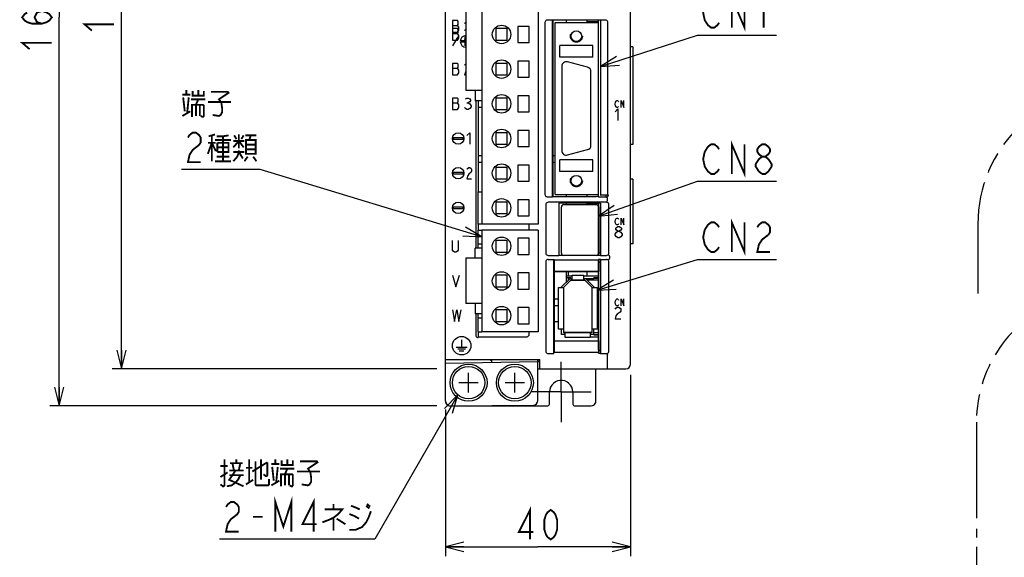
# Model space of a CAD drawing. Extents: x 0 to 840, y 0 to 594.
# Tile 4 of 22: x 328 to 541, y 239 to 355. Entities that reach past the tile are written whole.
import ezdxf

# ---------------------------------------------------------------- set-up
doc = ezdxf.new("R2010")
doc.units = 0
doc.header["$LTSCALE"] = 46.2
for name, pattern in [('CENTER', [0.6, 0.375, -0.075, 0.075, -0.075]), ('HIDDEN', [0.2, 0.1, -0.1]), ('PHANTOM', [0.8, 0.45, -0.05, 0.1, -0.05, 0.1, -0.05])]:
    doc.linetypes.add(name, pattern=pattern)
doc.layers.get('0').update_dxf_attribs({"linetype": 'CONTINUOUS'})
for name, color, linetype in [('ALL_AXIS', 7, 'CONTINUOUS'), ('ALL_CURVE', 7, 'CONTINUOUS'), ('ALL_DIM', 7, 'CONTINUOUS'), ('ALL_FEATURES', 7, 'CONTINUOUS'), ('ALL_NOTE', 7, 'CONTINUOUS'), ('DEFAULT_2', 8, 'HIDDEN')]:
    doc.layers.add(name, color=color, linetype=linetype)
doc.dimstyles.get("Standard").update_dxf_attribs({"dimtxt": 2.5, "dimasz": 2.5, "dimexe": 1.25, "dimexo": 0.625, "dimtad": 1, "dimcen": 2.5, "dimazin": 3, "dimtfac": 1, "dimtmove": 0, "dimatfit": 3})

# ---------------------------------------------------------------- blocks, each defined once
blk = doc.blocks.new('_OPEN')
at = {"color": 0, "linetype": 'BYBLOCK'}
for p, q in [((0, 0), (-1, 0.25)), ((-1, -0.25), (0, 0)), ((-1, 0), (0, 0))]:
    blk.add_line(p, q, dxfattribs=at)
blk = doc.blocks.new('*D3')
at = {"layer": 'ALL_DIM', "color": 2, "linetype": 'CONTINUOUS'}
for p, q in [((610, 270.12), (610, 225.5)), ((534.75, 241.5), (534.75, 225.5)), ((534.75, 227.5), (572.38, 227.5)), ((610, 227.5), (572.38, 227.5))]:
    blk.add_line(p, q, dxfattribs=at)
at = {"layer": 'ALL_DIM', "color": 2, "linetype": 'CONTINUOUS', "xscale": 4, "yscale": 4, "zscale": 4, "rotation": 180}
blk.add_blockref('_OPEN', (534.75, 227.5), dxfattribs=at)
at = {"layer": 'ALL_DIM', "color": 2, "linetype": 'CONTINUOUS', "xscale": 4, "yscale": 4, "zscale": 4}
blk.add_blockref('_OPEN', (610, 227.5), dxfattribs=at)
blk = doc.blocks.new('*D4')
at = {"layer": 'ALL_DIM', "color": 2, "linetype": 'CONTINUOUS'}
for p, q in [((460, 278.67), (460, 239.5)), ((420, 271.24), (420, 239.5)), ((420, 241.5), (440, 241.5)), ((460, 241.5), (440, 241.5))]:
    blk.add_line(p, q, dxfattribs=at)
at = {"layer": 'ALL_DIM', "color": 2, "linetype": 'CONTINUOUS', "xscale": 4, "yscale": 4, "zscale": 4, "rotation": 180}
blk.add_blockref('_OPEN', (420, 241.5), dxfattribs=at)
at = {"layer": 'ALL_DIM', "color": 2, "linetype": 'CONTINUOUS', "xscale": 4, "yscale": 4, "zscale": 4}
blk.add_blockref('_OPEN', (460, 241.5), dxfattribs=at)
blk = doc.blocks.new('*D5')
at = {"layer": 'ALL_DIM', "color": 2, "linetype": 'CONTINUOUS'}
for p, q in [((418.42, 440), (348, 440)), ((350, 440), (350, 360)), ((350, 280), (350, 360)), ((418.11, 280), (348, 280))]:
    blk.add_line(p, q, dxfattribs=at)
at = {"layer": 'ALL_DIM', "color": 2, "linetype": 'CONTINUOUS', "xscale": 4, "yscale": 4, "zscale": 4}
for p, rotation in [((350, 440), 90), ((350, 280), 270)]:
    blk.add_blockref('_OPEN', p, dxfattribs=dict(at, rotation=rotation))
blk = doc.blocks.new('*D6')
at = {"layer": 'ALL_DIM', "color": 2, "linetype": 'CONTINUOUS'}
for p, q in [((418.48, 440), (334.55, 440)), ((336.55, 440), (336.55, 356)), ((336.55, 272), (336.55, 356)), ((418.11, 272), (334.55, 272))]:
    blk.add_line(p, q, dxfattribs=at)
at = {"layer": 'ALL_DIM', "color": 2, "linetype": 'CONTINUOUS', "xscale": 4, "yscale": 4, "zscale": 4}
for p, rotation in [((336.55, 440), 90), ((336.55, 272), 270)]:
    blk.add_blockref('_OPEN', p, dxfattribs=dict(at, rotation=rotation))

msp = doc.modelspace()

# ---------------------------------------------------------------- linework, layer by layer
at = {"color": 7, "linetype": 'CONTINUOUS'}
for p, q in [((446.1, 355.36), (446.1, 354.9)), ((450.6, 354.9), (450.6, 355.36)), ((453.1, 355), (450.6, 355)), ((427.1, 326.15), (427.875, 326.15)), ((443.2, 326.15), (443.7, 326.15)), ((427.1, 324.65), (427.875, 324.65)), ((443.2, 324.65), (443.7, 324.65)), ((446.1, 317.7), (446.1, 317.24)), ((450.6, 317.24), (450.6, 317.7)), ((446.1, 315.8), (446.1, 315.5)), ((450.6, 315.5), (450.6, 315.8)), ((453.1, 315.75), (450.6, 315.75)), ((453.1, 303.276), (453.048, 303.276)), ((453.1, 302.859), (453.048, 302.859)), ((453.1, 302.4), (453.048, 302.4)), ((453.1, 302.224), (453.048, 302.224)), ((447.35, 300.05), (446.08, 300.05)), ((446.1, 301.05), (446.1, 300.05)), ((453.1, 300.05), (449.85, 300.05)), ((450.6, 300.05), (450.6, 301.05)), ((453.1, 302), (453.048, 302)), ((453.1, 301.8), (453.048, 301.8)), ((446.1, 299.65), (446.1, 298.716)), ((453.1, 299.65), (452.1, 299.65)), ((453.1, 299.55), (452.1, 299.55)), ((443.5, 295.15), (444.4, 295.15)), ((444.4, 293.6), (443.5, 293.6)), ((452.1, 287.45), (453.1, 287.45)), ((452.1, 287.35), (453.1, 287.35)), ((451.3, 286.95), (453.1, 286.95))]:
    msp.add_line(p, q, dxfattribs=at)
at = {"layer": 'ALL_AXIS', "color": 7, "linetype": 'CONTINUOUS'}
for p, q in [((427.875, 393.3), (427.875, 311.3)), ((440.025, 388.1), (440.025, 311.3)), ((424.425, 364.45), (424.425, 340.15)), ((453.1, 354.9), (453.1, 355.36)), ((435.625, 354.05), (435.625, 350.55)), ((438.125, 354.05), (435.625, 354.05)), ((438.125, 350.55), (438.125, 354.05)), ((435.625, 350.55), (438.125, 350.55)), ((435.625, 346.55), (435.625, 343.05)), ((438.125, 346.55), (435.625, 346.55)), ((438.125, 343.05), (438.125, 346.55)), ((445.15, 345.4), (445.15, 327.2)), ((450.709, 345.214), (446.409, 346.366)), ((435.625, 343.05), (438.125, 343.05)), ((451.45, 328.352), (451.45, 344.248)), ((427.875, 340.15), (424.425, 340.15)), ((438.125, 339.05), (435.625, 339.05)), ((435.625, 339.05), (435.625, 335.55)), ((438.125, 335.55), (438.125, 339.05)), ((427.1, 336.6), (427.1, 318.3)), ((435.625, 335.55), (438.125, 335.55)), ((438.125, 331.55), (435.625, 331.55)), ((435.625, 331.55), (435.625, 328.05)), ((438.125, 328.05), (438.125, 331.55)), ((435.625, 328.05), (438.125, 328.05)), ((446.409, 326.234), (450.709, 327.386)), ((438.125, 324.05), (435.625, 324.05)), ((435.625, 324.05), (435.625, 320.55)), ((438.125, 320.55), (438.125, 324.05)), ((435.625, 320.55), (438.125, 320.55)), ((453.1, 317.1), (453.1, 317.7)), ((454.7, 317.1), (454.7, 317.544)), ((438.125, 316.55), (435.625, 316.55)), ((435.625, 316.55), (435.625, 313.05)), ((438.125, 313.05), (438.125, 316.55)), ((445.05, 305), (445.05, 315)), ((445.55, 315.5), (452.55, 315.5)), ((453.05, 315), (453.05, 305)), ((453.1, 314.905), (453.05, 314.905)), ((453.1, 304.55), (453.1, 315.8)), ((435.625, 313.05), (438.125, 313.05)), ((427.1, 311.3), (427.1, 310)), ((440.025, 311.3), (427.875, 311.3)), ((440.025, 310), (427.875, 310)), ((427.875, 310), (427.875, 288)), ((440.025, 310), (440.025, 288)), ((433.375, 307.75), (430.875, 307.75)), ((430.875, 307.75), (430.875, 305.25)), ((433.375, 305.25), (433.375, 307.75)), ((438.125, 308.25), (435.625, 308.25)), ((435.625, 308.25), (435.625, 304.75)), ((438.125, 304.75), (438.125, 308.25)), ((430.875, 305.25), (433.375, 305.25)), ((435.625, 304.75), (438.125, 304.75)), ((452.55, 304.5), (445.55, 304.5)), ((453.1, 305.095), (453.05, 305.095)), ((453.1, 305.05), (453.5, 305.05)), ((427.875, 303.9), (424.425, 303.9)), ((424.425, 303.9), (424.425, 294.1)), ((453.1, 284), (453.1, 303.602)), ((453.1, 303.05), (453.5, 303.05)), ((438.125, 300.75), (435.625, 300.75)), ((435.625, 300.75), (435.625, 297.25)), ((438.125, 297.25), (438.125, 300.75)), ((435.625, 297.25), (438.125, 297.25)), ((427.875, 294.1), (424.425, 294.1)), ((438.125, 293.25), (435.625, 293.25)), ((435.625, 293.25), (435.625, 289.75)), ((438.125, 289.75), (438.125, 293.25)), ((435.625, 289.75), (438.125, 289.75)), ((427.1, 288), (427.1, 286.755)), ((440.025, 288), (427.875, 288)), ((453.1, 284), (453.5, 284))]:
    msp.add_line(p, q, dxfattribs=at)
at = {"layer": 'ALL_AXIS', "color": 7, "linetype": 'CENTER'}
for q in [(445, 281.5), (438.5, 275), (451.5, 275), (445, 268.5)]:
    msp.add_line((445, 275), q, dxfattribs=at)
at = {"layer": 'ALL_AXIS', "color": 7, "linetype": 'CONTINUOUS'}
for centre, radius in [((432.125, 352.3), 2), ((432.125, 344.8), 2), ((432.125, 337.3), 2), ((432.125, 329.8), 2), ((432.125, 322.3), 2), ((432.125, 314.8), 2), ((432.125, 306.5), 2), ((432.125, 299), 2), ((432.125, 291.5), 2), ((425, 277), 4), ((435, 277), 4), ((425, 277), 3.5), ((435, 277), 3.5)]:
    msp.add_circle(centre, radius, dxfattribs=at)
for centre, radius, start, end in [((446.15, 345.4), 1, 75, 180), ((450.45, 344.248), 1, 0, 75), ((450.45, 328.352), 1, 285, 360), ((446.15, 327.2), 1, 180, 285), ((445.55, 315), 0.5, 90, 180), ((452.55, 315), 0.5, 0, 90), ((445.55, 305), 0.5, 180, 270), ((452.55, 305), 0.5, 270, 360)]:
    msp.add_arc(centre, radius, start, end, dxfattribs=at)
at = {"layer": 'ALL_CURVE', "color": 4, "linetype": 'CONTINUOUS'}
for p, q in [((421.5, 355.3), (421.5, 351.05)), ((422.594, 355.3), (421.5, 355.3)), ((421.5, 354.258), (422.594, 354.258)), ((422.594, 353.55), (421.5, 353.55)), ((422.75, 355.092), (422.594, 355.3)), ((422.594, 354.258), (422.75, 354.467)), ((422.906, 353.842), (422.594, 354.258)), ((422.75, 353.342), (422.594, 353.55)), ((422.594, 352.8), (422.906, 353.217)), ((422.75, 354.467), (422.75, 355.092)), ((422.75, 352.717), (422.75, 353.342)), ((422.906, 353.217), (422.906, 353.842)), ((424.156, 354.675), (424.425, 354.944)), ((424.156, 353.133), (424.312, 353.342)), ((424.312, 353.342), (424.425, 353.417)), ((421.5, 352.8), (422.594, 352.8)), ((421.5, 352.508), (422.594, 352.508)), ((422.655, 351.8), (421.5, 349.8)), ((421.5, 351.05), (422.594, 351.05)), ((422.594, 352.508), (422.75, 352.717)), ((422.906, 352.092), (422.594, 352.508)), ((422.594, 351.05), (422.906, 351.467)), ((422.906, 351.467), (422.906, 352.092)), ((424.312, 351.675), (424.156, 351.05)), ((424.156, 351.05), (424.425, 351.05)), ((424.25, 351), (424.25, 351.8)), ((424.25, 351.8), (424.425, 351.8)), ((424.425, 351.825), (424.312, 351.675)), ((423.45, 350.6), (423.45, 351)), ((423.45, 351), (424.25, 351)), ((424.25, 350.6), (423.45, 350.6)), ((424.25, 349.8), (424.25, 350.6)), ((424.425, 349.8), (424.25, 349.8)), ((421.5, 346.05), (421.5, 343.55)), ((422.594, 346.05), (421.5, 346.05)), ((421.5, 345.008), (422.594, 345.008)), ((422.75, 345.842), (422.594, 346.05)), ((422.594, 345.008), (422.75, 345.217)), ((422.906, 344.592), (422.594, 345.008)), ((422.75, 345.217), (422.75, 345.842)), ((424.156, 345.633), (424.312, 345.842)), ((424.312, 345.842), (424.425, 345.917)), ((421.5, 343.55), (422.594, 343.55)), ((422.594, 343.55), (422.906, 343.967)), ((422.906, 343.967), (422.906, 344.592)), ((424.312, 344.175), (424.156, 343.55)), ((424.156, 343.55), (424.425, 343.55)), ((424.425, 344.325), (424.312, 344.175)), ((421.5, 338.55), (421.5, 336.05)), ((422.594, 338.55), (421.5, 338.55)), ((422.75, 338.342), (422.594, 338.55)), ((422.75, 337.717), (422.75, 338.342)), ((424.312, 338.342), (424.625, 338.55)), ((424.625, 338.55), (424.938, 338.55)), ((424.938, 338.55), (425.25, 338.342)), ((425.25, 338.342), (425.406, 338.133)), ((421.5, 337.508), (422.594, 337.508)), ((422.594, 337.508), (422.75, 337.717)), ((422.906, 337.092), (422.594, 337.508)), ((422.594, 336.05), (422.906, 336.467)), ((422.906, 336.467), (422.906, 337.092)), ((424.312, 336.258), (424.156, 336.467)), ((424.625, 336.05), (424.312, 336.258)), ((424.625, 337.508), (424.938, 337.508)), ((425.25, 337.717), (424.938, 337.508)), ((424.938, 337.508), (425.25, 337.3)), ((425.25, 336.258), (424.938, 336.05)), ((425.406, 337.925), (425.25, 337.717)), ((425.25, 337.3), (425.562, 336.883)), ((425.562, 336.675), (425.25, 336.258)), ((425.406, 338.133), (425.406, 337.925)), ((425.562, 336.883), (425.562, 336.675)), ((456.705, 337.25), (456.775, 337.625)), ((456.775, 336.875), (456.705, 337.25)), ((456.705, 335.575), (457.286, 336.2)), ((456.775, 337.625), (456.914, 337.875)), ((456.914, 336.625), (456.775, 336.875)), ((456.914, 337.875), (457.053, 338)), ((457.053, 336.5), (456.914, 336.625)), ((457.053, 338), (457.193, 338)), ((457.193, 336.5), (457.053, 336.5)), ((457.193, 338), (457.332, 337.875)), ((457.332, 336.625), (457.193, 336.5)), ((457.286, 336.2), (457.286, 333.7)), ((457.332, 337.875), (457.402, 337.75)), ((457.402, 336.75), (457.332, 336.625)), ((457.959, 338), (458.516, 336.5)), ((457.959, 336.5), (457.959, 338)), ((458.516, 336.5), (458.516, 338)), ((421.5, 336.05), (422.594, 336.05)), ((424.938, 336.05), (424.625, 336.05)), ((421.75, 329.6), (421.75, 330)), ((421.75, 330), (423.75, 330)), ((423.75, 330), (423.75, 329.6)), ((424.65, 330.425), (425.275, 331.05)), ((425.275, 331.05), (425.275, 328.55)), ((423.75, 329.6), (421.75, 329.6)), ((424.775, 323.342), (425.025, 323.55)), ((425.025, 323.55), (425.275, 323.55)), ((425.275, 323.55), (425.525, 323.342)), ((421.75, 322.5), (423.75, 322.5)), ((421.75, 322.1), (421.75, 322.5)), ((423.75, 322.1), (421.75, 322.1)), ((423.75, 322.5), (423.75, 322.1)), ((424.65, 323.133), (424.775, 323.342)), ((424.775, 321.675), (424.65, 321.05)), ((425.025, 322.092), (424.775, 321.675)), ((425.525, 322.508), (425.025, 322.092)), ((425.525, 323.342), (425.65, 323.133)), ((425.65, 322.717), (425.525, 322.508)), ((425.65, 323.133), (425.65, 322.717)), ((424.65, 321.05), (425.65, 321.05)), ((421.75, 315), (423.75, 315)), ((421.75, 314.6), (421.75, 315)), ((423.75, 315), (423.75, 314.6)), ((423.75, 314.6), (421.75, 314.6)), ((456.705, 311.85), (456.775, 312.225)), ((456.775, 311.475), (456.705, 311.85)), ((456.775, 312.225), (456.914, 312.475)), ((456.914, 311.225), (456.775, 311.475)), ((456.914, 312.475), (457.053, 312.6)), ((457.053, 311.1), (456.914, 311.225)), ((456.995, 310.592), (457.286, 310.8)), ((457.053, 312.6), (457.193, 312.6)), ((457.193, 311.1), (457.053, 311.1)), ((457.193, 312.6), (457.332, 312.475)), ((457.332, 311.225), (457.193, 311.1)), ((457.286, 310.8), (457.576, 310.8)), ((457.332, 312.475), (457.402, 312.35)), ((457.402, 311.35), (457.332, 311.225)), ((457.576, 310.8), (457.866, 310.592)), ((457.959, 312.6), (458.516, 311.1)), ((457.959, 311.1), (457.959, 312.6)), ((458.516, 311.1), (458.516, 312.6)), ((456.705, 309.133), (456.995, 309.55)), ((456.705, 308.925), (456.705, 309.133)), ((456.995, 308.508), (456.705, 308.925)), ((456.85, 310.383), (456.995, 310.592)), ((456.85, 310.175), (456.85, 310.383)), ((456.995, 309.967), (456.85, 310.175)), ((457.286, 309.758), (456.995, 309.967)), ((456.995, 309.55), (457.286, 309.758)), ((457.286, 308.3), (456.995, 308.508)), ((457.286, 309.758), (457.576, 309.758)), ((457.866, 309.967), (457.576, 309.758)), ((457.576, 309.758), (457.866, 309.55)), ((457.866, 308.508), (457.576, 308.3)), ((457.866, 310.592), (458.011, 310.383)), ((458.011, 310.175), (457.866, 309.967)), ((457.866, 309.55), (458.156, 309.133)), ((458.156, 308.925), (457.866, 308.508)), ((458.011, 310.383), (458.011, 310.175)), ((458.156, 309.133), (458.156, 308.925)), ((421.5, 305.667), (421.5, 307.75)), ((422.75, 307.75), (422.75, 305.667)), ((457.576, 308.3), (457.286, 308.3)), ((421.656, 305.458), (421.5, 305.667)), ((421.969, 305.25), (421.656, 305.458)), ((422.281, 305.25), (421.969, 305.25)), ((422.594, 305.458), (422.281, 305.25)), ((422.75, 305.667), (422.594, 305.458)), ((421.5, 300.25), (422.281, 297.75)), ((422.281, 297.75), (423.062, 300.25)), ((456.705, 294.35), (456.775, 294.725)), ((456.775, 293.975), (456.705, 294.35)), ((456.775, 294.725), (456.914, 294.975)), ((456.914, 293.725), (456.775, 293.975)), ((456.914, 294.975), (457.053, 295.1)), ((457.053, 293.6), (456.914, 293.725)), ((457.053, 295.1), (457.193, 295.1)), ((457.193, 295.1), (457.332, 294.975)), ((457.332, 293.725), (457.193, 293.6)), ((457.332, 294.975), (457.402, 294.85)), ((457.402, 293.85), (457.332, 293.725)), ((457.959, 295.1), (458.516, 293.6)), ((457.959, 293.6), (457.959, 295.1)), ((458.516, 293.6), (458.516, 295.1)), ((421.5, 292.75), (421.969, 290.25)), ((421.969, 290.25), (422.438, 292.75)), ((422.438, 292.75), (422.906, 290.25)), ((422.906, 290.25), (423.375, 292.75)), ((456.705, 292.883), (456.85, 293.092)), ((456.85, 293.092), (457.14, 293.3)), ((457.14, 291.842), (456.85, 291.425)), ((457.193, 293.6), (457.053, 293.6)), ((457.14, 293.3), (457.431, 293.3)), ((457.721, 292.258), (457.14, 291.842)), ((457.431, 293.3), (457.721, 293.092)), ((457.721, 293.092), (457.866, 292.883)), ((457.866, 292.467), (457.721, 292.258)), ((457.866, 292.883), (457.866, 292.467)), ((456.85, 291.425), (456.705, 290.8)), ((456.705, 290.8), (457.866, 290.8)), ((423.5, 286.3), (423.5, 284.7)), ((422.3, 284.7), (424.7, 284.7)), ((422.65, 284.3), (424.35, 284.3)), ((423, 283.9), (424, 283.9))]:
    msp.add_line(p, q, dxfattribs=at)
at = {"layer": 'ALL_CURVE', "color": 40, "linetype": 'CONTINUOUS'}
for p, q in [((445.5, 297.55), (447.1, 299.15)), ((447.1, 299.15), (450.1, 299.15)), ((450.1, 299.15), (451.7, 297.55)), ((445.5, 297.55), (445.5, 287.85)), ((451.7, 287.85), (451.7, 297.55)), ((451.7, 287.85), (445.5, 287.85)), ((425, 274.9), (425, 279.1)), ((435, 274.9), (435, 279.1)), ((427.1, 277), (422.9, 277)), ((437.1, 277), (432.9, 277))]:
    msp.add_line(p, q, dxfattribs=at)
at = {"layer": 'ALL_CURVE', "color": 4, "linetype": 'CONTINUOUS'}
for centre, radius in [((422.75, 329.8), 1.25), ((422.75, 322.3), 1.25), ((422.75, 314.8), 1.25), ((423.5, 285), 2)]:
    msp.add_circle(centre, radius, dxfattribs=at)
msp.add_arc((424.45, 350.8), 1.25, 91.146, 268.854, dxfattribs=at)
at = {"layer": 'ALL_DIM', "color": 2, "linetype": 'CONTINUOUS', "const_width": 0.4}
for points in [[(332.813, 354.624), (331.746, 354.968), (331.213, 356), (331.746, 357.032), (332.813, 357.376), (333.879, 357.032), (334.413, 356.688), (334.946, 356), (334.413, 355.312), (333.879, 354.968), (332.813, 354.624), (330.679, 354.624), (329.613, 354.968), (329.079, 355.312), (328.546, 356), (329.079, 356.688), (329.613, 357.032)], [(343.6, 353.12), (342, 354.496), (348.4, 354.496)], [(330.146, 349.12), (328.546, 350.496), (334.946, 350.496)], [(438.28, 243.1), (438.28, 249.5), (435.872, 244.7), (438.968, 244.7)], [(442.752, 243.1), (442.064, 243.633), (441.72, 244.167), (441.376, 245.233), (441.376, 247.367), (441.72, 248.433), (442.064, 248.967), (442.752, 249.5), (443.44, 248.967), (443.784, 248.433), (444.128, 247.367), (444.128, 245.233), (443.784, 244.167), (443.44, 243.633), (442.752, 243.1)]]:
    msp.add_lwpolyline(points, dxfattribs=at)
at = {"layer": 'ALL_FEATURES', "color": 7, "linetype": 'CONTINUOUS'}
for p, q in [((420, 273.009), (420, 439)), ((460, 281), (460, 439)), ((443.148, 355.4), (442, 355.4)), ((443.148, 317.2), (443.148, 355.4)), ((443.148, 355.4), (443.2, 355.36)), ((443.2, 355.36), (443.2, 317.24)), ((453.5, 355.36), (443.2, 355.36)), ((453.5, 355.36), (453.552, 355.4)), ((453.5, 355.36), (453.5, 317.561)), ((454.6, 355.4), (453.552, 355.4)), ((453.552, 317.544), (453.552, 355.4)), ((430.875, 353.55), (430.875, 351.05)), ((433.375, 353.55), (430.875, 353.55)), ((433.375, 351.05), (433.375, 353.55)), ((441.5, 354.9), (441.5, 317.7)), ((443.7, 317.7), (443.7, 354.9)), ((443.7, 354.9), (453.1, 354.9)), ((453.1, 317.7), (453.1, 354.9)), ((455.1, 317.544), (455.1, 354.9)), ((430.875, 351.05), (433.375, 351.05)), ((451.85, 349.9), (444.75, 349.9)), ((444.75, 347.4), (444.75, 349.9)), ((451.85, 347.4), (451.85, 349.9)), ((460.5, 349.6), (460, 349.6)), ((460.5, 349.6), (460.5, 328.5)), ((451.85, 347.4), (444.75, 347.4)), ((430.875, 346.05), (430.875, 343.55)), ((433.375, 346.05), (430.875, 346.05)), ((433.375, 343.55), (433.375, 346.05)), ((430.875, 343.55), (433.375, 343.55)), ((426.435, 340.15), (426.435, 337.95)), ((430.875, 338.55), (430.875, 336.05)), ((433.375, 338.55), (430.875, 338.55)), ((433.375, 336.05), (433.375, 338.55)), ((427.875, 337.95), (426.435, 337.95)), ((426.57, 337.95), (426.57, 306.1)), ((427.1, 337.95), (427.1, 336.6)), ((427.1, 336.6), (427.875, 336.6)), ((430.875, 336.05), (433.375, 336.05)), ((433.375, 331.05), (430.875, 331.05)), ((430.875, 331.05), (430.875, 328.55)), ((433.375, 328.55), (433.375, 331.05)), ((430.875, 328.55), (433.375, 328.55)), ((460.5, 328.5), (460, 328.5)), ((433.375, 323.55), (430.875, 323.55)), ((430.875, 323.55), (430.875, 321.05)), ((433.375, 321.05), (433.375, 323.55)), ((451.85, 325.2), (444.75, 325.2)), ((444.75, 322.7), (444.75, 325.2)), ((451.85, 322.7), (451.85, 325.2)), ((451.85, 322.7), (444.75, 322.7)), ((430.875, 321.05), (433.375, 321.05)), ((460.5, 321), (460, 321)), ((460.5, 321), (460.5, 307)), ((427.1, 318.3), (427.875, 318.3)), ((427.1, 311.3), (427.1, 318.3)), ((442, 317.2), (443.148, 317.2)), ((443.148, 317.2), (443.2, 317.24)), ((443.2, 317.24), (452.539, 317.24)), ((443.7, 317.7), (453.1, 317.7)), ((453.048, 317.22), (452.539, 317.24)), ((453.048, 317.22), (453.1, 317.1)), ((454.7, 317.1), (453.1, 317.1)), ((453.5, 317.561), (453.552, 317.544)), ((455.1, 317.544), (453.552, 317.544)), ((455.1, 317.544), (455.2, 317.5)), ((455.2, 317.5), (455.2, 317.6)), ((433.375, 316.05), (430.875, 316.05)), ((430.875, 316.05), (430.875, 313.55)), ((433.375, 313.55), (433.375, 316.05)), ((441.7, 315.504), (441.7, 305.031)), ((454.804, 316), (442.196, 316)), ((453.517, 315.817), (444.483, 315.817)), ((444.483, 315.817), (444.5, 315.8)), ((444.483, 315.817), (444.483, 304.533)), ((453.5, 315.8), (444.5, 315.8)), ((444.5, 315.8), (444.5, 304.55)), ((453.517, 315.817), (453.5, 315.8)), ((453.5, 304.55), (453.5, 315.8)), ((453.517, 315.817), (453.517, 304.533)), ((455, 316.466), (455, 316.717)), ((455.3, 305.031), (455.3, 315.504)), ((430.875, 313.55), (433.375, 313.55)), ((453.1, 313.735), (453.05, 313.735)), ((453.1, 312.855), (453.05, 312.855)), ((427.875, 311.3), (427.1, 311.3)), ((438.082, 310), (438.082, 311.3)), ((427.1, 310), (427.875, 310)), ((427.1, 306.1), (427.1, 310)), ((453.1, 310.32), (453.05, 310.32)), ((453.1, 309.68), (453.05, 309.68)), ((427.1, 307), (427.875, 307)), ((453.1, 307.145), (453.05, 307.145)), ((460.5, 307), (460, 307)), ((427.875, 306.1), (426.435, 306.1)), ((426.435, 303.9), (426.435, 306.1)), ((442.203, 304.533), (444.483, 304.533)), ((444.483, 304.533), (444.5, 304.55)), ((444.5, 304.55), (445.363, 304.55)), ((452.737, 304.55), (453.5, 304.55)), ((453.1, 306.265), (453.05, 306.265)), ((453.517, 304.533), (453.5, 304.55)), ((453.517, 304.533), (454.797, 304.533)), ((455.475, 304.337), (455.475, 303.833)), ((441.7, 303.138), (441.7, 283.797)), ((442.203, 303.637), (443.413, 303.637)), ((443.413, 303.637), (443.483, 303.567)), ((443.413, 283.3), (443.413, 303.637)), ((443.483, 303.567), (453.048, 303.567)), ((443.483, 303.567), (443.483, 301.067)), ((453.048, 303.567), (453.083, 303.602)), ((453.048, 303.567), (453.048, 301.067)), ((453.483, 303.602), (453.083, 303.602)), ((453.483, 303.602), (453.517, 303.637)), ((453.5, 303.62), (453.5, 283.367)), ((453.517, 303.637), (454.797, 303.637)), ((453.517, 283.3), (453.517, 303.637)), ((455.3, 283.797), (455.3, 303.138)), ((433.375, 300.25), (430.875, 300.25)), ((430.875, 300.25), (430.875, 297.75)), ((433.375, 297.75), (433.375, 300.25)), ((443.483, 301.067), (453.048, 301.067)), ((443.483, 301.067), (443.5, 301.05)), ((453.03, 301.05), (443.5, 301.05)), ((443.5, 301.05), (443.5, 286.05)), ((446.08, 300.05), (446.08, 299.65)), ((446.6, 300.05), (446.6, 301.05)), ((447.35, 300.25), (449.85, 300.25)), ((447.35, 299.15), (447.35, 300.25)), ((449.85, 300.25), (449.85, 299.15)), ((453.03, 301.05), (453.048, 301.067)), ((445.1, 297.716), (446.934, 299.55)), ((447.1, 299.15), (445.5, 297.55)), ((447.08, 299.65), (446.08, 299.65)), ((446.6, 299.216), (446.6, 299.65)), ((446.934, 299.55), (447.35, 299.55)), ((447.08, 299.65), (447.08, 299.55)), ((450.1, 299.15), (447.1, 299.15)), ((449.85, 299.55), (452.1, 299.55)), ((451.7, 297.55), (450.1, 299.15)), ((450.266, 299.55), (452.1, 297.716)), ((453.1, 299.15), (450.666, 299.15)), ((452.1, 299.55), (452.1, 299.65)), ((430.875, 297.75), (433.375, 297.75)), ((444.4, 297.55), (445.5, 297.55)), ((444.4, 288.55), (444.4, 297.55)), ((445.1, 297.55), (445.1, 297.716)), ((445.5, 297.55), (445.5, 287.85)), ((451.7, 297.55), (452.8, 297.55)), ((451.7, 287.85), (451.7, 297.55)), ((452.1, 297.716), (452.1, 297.55)), ((452.8, 297.55), (452.8, 288.55)), ((426.435, 294.1), (426.435, 291.9)), ((427.875, 291.9), (426.435, 291.9)), ((426.57, 291.9), (426.57, 287.254)), ((427.1, 288), (427.1, 291.9)), ((433.375, 292.75), (430.875, 292.75)), ((430.875, 292.75), (430.875, 290.25)), ((433.375, 290.25), (433.375, 292.75)), ((427.1, 291), (427.875, 291)), ((430.875, 290.25), (433.375, 290.25)), ((443.5, 290.23), (444.4, 290.215)), ((427.1, 288), (427.875, 288)), ((438.082, 287.418), (438.082, 288)), ((445.5, 288.55), (444.4, 288.55)), ((445.1, 287.45), (445.1, 288.55)), ((445.9, 287.45), (445.1, 287.45)), ((445.5, 287.85), (451.7, 287.85)), ((445.9, 286.75), (445.9, 287.85)), ((451.3, 287.85), (451.3, 286.75)), ((452.1, 287.45), (451.3, 287.45)), ((452.8, 288.55), (451.7, 288.55)), ((452.1, 287.35), (452.1, 288.55)), ((452.1, 287.85), (453.1, 287.85)), ((427.07, 286.755), (427.1, 286.755)), ((427.179, 286.918), (427.1, 286.755)), ((427.179, 286.918), (437.582, 286.918)), ((443.483, 286.033), (443.5, 286.05)), ((443.483, 286.033), (453.048, 286.033)), ((443.483, 286.033), (443.483, 283.567)), ((443.5, 286.05), (453.03, 286.05)), ((451.3, 286.75), (445.9, 286.75)), ((453.03, 286.05), (453.048, 286.033)), ((453.048, 286.033), (453.048, 283.567)), ((442.2, 283.3), (443.413, 283.3)), ((443.413, 283.3), (443.483, 283.567)), ((443.483, 283.567), (453.048, 283.567)), ((453.1, 283.367), (453.048, 283.567)), ((453.1, 283.367), (453.5, 283.367)), ((453.5, 283.367), (453.517, 283.3)), ((453.517, 283.3), (454.8, 283.3)), ((420, 282), (440.388, 282)), ((420, 281.251), (440, 281.6)), ((430, 281.605), (429.611, 282)), ((430, 281.425), (430, 282)), ((440, 273.166), (440, 282)), ((440.388, 281.843), (440, 281.448)), ((440.388, 280), (440.388, 282)), ((455, 280), (455, 282.919)), ((440, 280), (459, 280)), ((452.499, 273), (452.5, 280)), ((442.499, 272.5), (442.499, 275)), ((447.501, 275), (447.501, 272.5)), ((421, 272), (441.999, 272)), ((421.009, 272.009), (439.009, 272.166)), ((438.721, 272), (438.726, 272.163)), ((448.001, 272), (451.499, 272))]:
    msp.add_line(p, q, dxfattribs=at)
at = {"layer": 'ALL_FEATURES', "color": 8, "linetype": 'PHANTOM'}
for p, q in [((535.045, 311.3), (535.045, 296.3)), ((534.75, 268.5), (534.75, 243.5))]:
    msp.add_line(p, q, dxfattribs=at)
at = {"layer": 'ALL_FEATURES', "color": 1, "linetype": 'CONTINUOUS'}
msp.add_line((453.1, 285), (453.1, 284), dxfattribs=at)
at = {"layer": 'ALL_FEATURES', "color": 7, "linetype": 'CONTINUOUS'}
for points in [[(442, 355.4), (441.845, 355.376), (441.706, 355.305), (441.595, 355.194), (441.524, 355.055), (441.5, 354.9)], [(455.1, 354.9), (455.076, 355.055), (455.005, 355.194), (454.894, 355.305), (454.755, 355.376), (454.6, 355.4)], [(441.5, 317.7), (441.524, 317.545), (441.595, 317.406), (441.706, 317.295), (441.845, 317.224), (442, 317.2)], [(454.7, 317.1), (454.837, 317.119), (454.962, 317.174), (455.068, 317.261), (455.146, 317.373), (455.195, 317.5)], [(454.885, 317.021), (454.91, 316.999), (454.94, 316.94), (454.971, 316.849), (454.998, 316.739)], [(442.196, 316), (442.041, 315.976), (441.903, 315.906), (441.794, 315.797), (441.724, 315.659), (441.7, 315.504)], [(455.3, 315.504), (455.276, 315.659), (455.206, 315.797), (455.097, 315.906), (454.959, 315.976), (454.804, 316)], [(454.942, 316.165), (454.952, 316.176), (454.961, 316.194), (454.97, 316.219)], [(454.97, 316.219), (454.984, 316.287), (454.995, 316.372), (455, 316.466)], [(455, 316.717), (455, 316.725), (454.999, 316.732), (454.998, 316.739)], [(441.7, 305.031), (441.724, 304.878), (441.795, 304.739), (441.906, 304.629), (442.047, 304.557), (442.203, 304.533)], [(454.797, 304.533), (454.953, 304.557), (455.094, 304.629), (455.205, 304.739), (455.276, 304.878), (455.3, 305.031)], [(455.238, 304.615), (455.269, 304.601), (455.32, 304.557), (455.385, 304.489), (455.454, 304.405)], [(455.475, 304.337), (455.472, 304.362), (455.465, 304.385), (455.454, 304.405)], [(442.203, 303.637), (442.047, 303.613), (441.906, 303.541), (441.795, 303.431), (441.724, 303.292), (441.7, 303.138)], [(455.3, 303.138), (455.276, 303.292), (455.205, 303.431), (455.094, 303.541), (454.953, 303.613), (454.797, 303.637)], [(455.454, 303.765), (455.385, 303.681), (455.32, 303.612), (455.269, 303.569), (455.238, 303.555)], [(455.454, 303.765), (455.465, 303.785), (455.472, 303.808), (455.475, 303.833)], [(426.57, 287.254), (426.594, 287.1), (426.665, 286.96), (426.776, 286.85), (426.915, 286.779), (427.07, 286.755)], [(437.582, 286.918), (437.691, 286.93), (437.796, 286.966), (437.892, 287.026), (437.973, 287.105), (438.033, 287.201), (438.07, 287.308), (438.082, 287.418)], [(441.7, 283.797), (441.724, 283.643), (441.795, 283.505), (441.905, 283.395), (442.044, 283.325), (442.2, 283.3)], [(454.8, 283.3), (454.956, 283.325), (455.095, 283.395), (455.205, 283.505), (455.276, 283.643), (455.3, 283.797)], [(454.942, 283.219), (454.963, 283.191), (454.982, 283.125), (454.995, 283.03), (455, 282.918)], [(447.501, 275), (447.446, 275.52), (447.284, 276.018), (447.023, 276.469), (446.673, 276.859), (446.251, 277.165), (445.772, 277.378), (445.262, 277.487), (444.738, 277.487), (444.228, 277.378), (443.749, 277.165), (443.327, 276.859), (442.977, 276.469), (442.716, 276.018), (442.554, 275.52), (442.499, 275)], [(441.999, 272), (442.153, 272.024), (442.293, 272.095), (442.403, 272.206), (442.474, 272.346), (442.499, 272.5)], [(447.501, 272.5), (447.526, 272.346), (447.597, 272.206), (447.707, 272.095), (447.847, 272.024), (448.001, 272)], [(451.499, 272), (451.758, 272.034), (451.999, 272.134), (452.206, 272.293), (452.365, 272.5), (452.465, 272.741), (452.499, 273)]]:
    msp.add_lwpolyline(points, dxfattribs=at)
at = {"layer": 'ALL_FEATURES', "color": 1, "linetype": 'CONTINUOUS', "const_width": 0.084}
for points in [[(453.1, 354.9), (453.1, 355.36)], [(453.1, 317.1), (453.1, 317.7)], [(453.1, 304.55), (453.1, 315.8)], [(453.1, 285), (453.1, 303.602)]]:
    msp.add_lwpolyline(points, dxfattribs=at)
at = {"layer": 'ALL_FEATURES', "color": 7, "linetype": 'CONTINUOUS'}
for centre in [(448.3, 351.93), (448.3, 320.67)]:
    msp.add_circle(centre, 1.154, dxfattribs=at)
at = {"layer": 'ALL_FEATURES', "color": 8, "linetype": 'PHANTOM'}
for centre, radius, start in [((564.395, 311.3), 29.35, 90), ((563, 268.5), 28.25, 106.92808)]:
    msp.add_arc(centre, radius, start, 180, dxfattribs=at)
at = {"layer": 'ALL_FEATURES', "color": 7, "linetype": 'CONTINUOUS'}
for centre, start, end in [((459, 281), 270, 360), ((421, 273.009), 180, 270.5), ((421, 273), 180, 270), ((439, 273.166), 270.5, 360)]:
    msp.add_arc(centre, 1, start, end, dxfattribs=at)
at = {"layer": 'ALL_NOTE', "color": 2, "linetype": 'CONTINUOUS'}
for p, q in [((453.5, 345.34), (474.5, 352.178)), ((474.5, 352.178), (475, 352.178)), ((475, 352.178), (491.512, 352.178)), ((379.5, 323.077), (362.988, 323.077)), ((380, 323.077), (379.5, 323.077)), ((427.875, 308.531), (380, 323.077)), ((453.05, 313.032), (474.5, 320.543)), ((474.5, 320.543), (475, 320.543)), ((475, 320.543), (491.512, 320.543)), ((452.8, 297.01), (474.5, 303.665)), ((474.5, 303.665), (475, 303.665)), ((475, 303.665), (491.512, 303.665)), ((422.67, 274.388), (404.739, 243.202)), ((404.239, 243.202), (371.215, 243.202)), ((404.739, 243.202), (404.239, 243.202))]:
    msp.add_line(p, q, dxfattribs=at)
at = {"layer": 'ALL_NOTE', "color": 2, "linetype": 'CONTINUOUS', "const_width": 0.4}
for points in [[(481.88, 353.778), (481.88, 360.178), (484.632, 353.778), (484.632, 360.178)], [(487.384, 358.578), (488.76, 360.178), (488.76, 353.778)], [(479.128, 354.845), (478.784, 354.312), (478.096, 353.778), (477.408, 353.778), (476.72, 354.312), (476.376, 354.845), (476.032, 355.378), (475.688, 356.978), (476.032, 358.578)], [(364.02, 339.277), (364.02, 340.277)], [(366.6, 340.277), (366.6, 339.077)], [(363.16, 339.277), (364.88, 339.277)], [(363.332, 338.677), (363.676, 335.677)], [(364.192, 335.277), (364.536, 338.677)], [(365.052, 338.277), (368.148, 338.277)], [(365.396, 340.077), (365.396, 339.077), (367.804, 339.077), (367.804, 340.077)], [(366.084, 337.077), (366.6, 338.277)], [(369.352, 339.877), (372.964, 339.877), (373.136, 339.677), (371.072, 338.277), (371.588, 337.477), (371.76, 336.277), (371.76, 335.477), (371.416, 334.877), (371.072, 334.677), (369.696, 334.877)], [(365.224, 334.477), (365.224, 337.077), (367.632, 337.077), (367.804, 336.877), (367.804, 334.677), (367.632, 334.477), (367.46, 334.477), (367.116, 334.677)], [(366.084, 337.077), (366.084, 334.677)], [(366.944, 337.077), (366.944, 334.677)], [(368.664, 337.677), (373.652, 337.677)], [(363.16, 334.677), (364.88, 335.677)], [(364.364, 330.011), (364.708, 330.544), (365.396, 331.077), (366.084, 331.077), (366.772, 330.544), (367.116, 330.011), (367.116, 328.944), (366.772, 328.41), (366.084, 327.877), (365.396, 327.344), (364.708, 326.277), (364.364, 324.677), (367.116, 324.677)], [(368.836, 330.277), (370.212, 330.677)], [(369.524, 330.477), (369.524, 324.877)], [(370.556, 330.277), (371.932, 330.277), (373.136, 330.477)], [(371.932, 330.277), (371.932, 324.877)], [(374.856, 329.677), (374.34, 330.477)], [(375.372, 330.677), (375.372, 327.677)], [(375.888, 329.677), (376.404, 330.477)], [(376.748, 330.477), (379.156, 330.477)], [(377.952, 330.477), (377.608, 329.477)], [(368.664, 326.477), (369.524, 328.877), (370.384, 327.077)], [(368.664, 328.877), (370.384, 328.877)], [(370.212, 329.477), (373.652, 329.477)], [(370.728, 328.877), (370.728, 326.877)], [(370.728, 326.877), (373.136, 326.877), (373.136, 328.877), (370.728, 328.877)], [(370.728, 327.877), (373.136, 327.877)], [(374.168, 327.877), (375.372, 329.277), (376.404, 327.877)], [(374.168, 329.277), (376.576, 329.277)], [(378.984, 329.477), (376.92, 329.477), (376.92, 326.477), (378.984, 326.477), (378.984, 329.477)], [(376.92, 328.477), (378.984, 328.477)], [(378.984, 327.477), (376.92, 327.477)], [(476.032, 326.943), (476.72, 328.01), (477.408, 328.543), (478.096, 328.543), (478.784, 328.01), (479.128, 327.476)], [(481.88, 322.143), (481.88, 328.543), (484.632, 322.143), (484.632, 328.543)], [(488.416, 325.876), (487.728, 326.41), (487.384, 326.943), (487.384, 327.476), (487.728, 328.01), (488.416, 328.543), (489.104, 328.543), (489.792, 328.01), (490.136, 327.476), (490.136, 326.943), (489.792, 326.41), (489.104, 325.876)], [(370.556, 325.877), (373.308, 325.877)], [(375.372, 327.277), (375.372, 326.877), (375.028, 325.877), (374.168, 324.877)], [(374.168, 326.877), (376.576, 326.877)], [(375.372, 326.877), (376.232, 325.477)], [(377.264, 325.877), (376.576, 324.877)], [(378.468, 325.877), (379.156, 324.877)], [(479.128, 323.21), (478.784, 322.676), (478.096, 322.143), (477.408, 322.143), (476.72, 322.676), (476.376, 323.21), (476.032, 323.743), (475.688, 325.343), (476.032, 326.943)], [(487.04, 324.276), (487.728, 325.343), (488.416, 325.876), (489.104, 325.876), (489.792, 325.343)], [(489.792, 325.343), (490.48, 324.276), (490.48, 323.743)], [(370.212, 324.877), (373.652, 324.877)], [(487.728, 322.676), (487.04, 323.743), (487.04, 324.276)], [(490.48, 323.743), (489.792, 322.676), (489.104, 322.143), (488.416, 322.143)], [(488.416, 322.143), (487.728, 322.676)], [(476.032, 310.065), (476.72, 311.131), (477.408, 311.665), (478.096, 311.665), (478.784, 311.131), (479.128, 310.598)], [(481.88, 305.265), (481.88, 311.665), (484.632, 305.265), (484.632, 311.665)], [(487.384, 310.598), (487.728, 311.131), (488.416, 311.665), (489.104, 311.665), (489.792, 311.131), (490.136, 310.598), (490.136, 309.531), (489.792, 308.998)], [(479.128, 306.331), (478.784, 305.798), (478.096, 305.265), (477.408, 305.265), (476.72, 305.798), (476.376, 306.331), (476.032, 306.865), (475.688, 308.465), (476.032, 310.065)], [(489.792, 308.998), (488.416, 307.931), (487.728, 306.865), (487.384, 305.265), (490.136, 305.265)], [(372.247, 260.402), (372.247, 254.802), (372.075, 254.602), (371.903, 254.602), (371.387, 255.002)], [(373.451, 259.602), (376.203, 259.602)], [(374.311, 258.002), (373.967, 259.602)], [(374.827, 259.602), (374.827, 260.402)], [(375.687, 259.602), (375.343, 258.002)], [(377.579, 260.402), (377.579, 255.402)], [(378.267, 257.802), (381.535, 259.802)], [(378.955, 260.002), (378.955, 255.002), (379.127, 254.802), (381.707, 254.802), (381.879, 255.002), (381.879, 256.202)], [(380.159, 260.402), (380.159, 256.002)], [(381.535, 259.802), (381.535, 257.002), (381.363, 256.802), (381.191, 256.802), (380.675, 257.202)], [(382.395, 259.402), (384.115, 259.402)], [(383.255, 259.402), (383.255, 260.402)], [(384.631, 260.202), (384.631, 259.202), (387.039, 259.202), (387.039, 260.202)], [(385.835, 260.402), (385.835, 259.202)], [(388.587, 260.002), (392.199, 260.002), (392.371, 259.802), (390.307, 258.402), (390.823, 257.602), (390.995, 256.402), (390.995, 255.602), (390.651, 255.002), (390.307, 254.802), (388.931, 255.002)], [(371.387, 259.002), (372.935, 259.002)], [(371.387, 256.602), (372.935, 257.602)], [(374.655, 258.002), (373.279, 256.002), (376.375, 254.602)], [(373.279, 258.002), (376.375, 258.002)], [(376.891, 258.602), (378.267, 258.602)], [(382.567, 258.802), (382.911, 255.802)], [(383.427, 255.402), (383.771, 258.802)], [(384.287, 258.402), (387.383, 258.402)], [(385.319, 257.202), (385.835, 258.402)], [(387.899, 257.802), (392.887, 257.802)], [(372.763, 254.602), (373.795, 254.802), (374.655, 255.402), (375.171, 256.002), (375.687, 257.002)], [(373.279, 257.002), (376.375, 257.002)], [(376.891, 255.002), (378.439, 256.002)], [(382.395, 254.802), (384.115, 255.802)], [(384.459, 254.602), (384.459, 257.202), (386.867, 257.202), (387.039, 257.002), (387.039, 254.802), (386.867, 254.602), (386.695, 254.602), (386.351, 254.802)], [(385.319, 257.202), (385.319, 254.802)], [(386.179, 257.202), (386.179, 254.802)], [(372.591, 250.135), (372.935, 250.669), (373.623, 251.202), (374.311, 251.202), (374.999, 250.669), (375.343, 250.135), (375.343, 249.069), (374.999, 248.535), (374.311, 248.002), (373.623, 247.469), (372.935, 246.402), (372.591, 244.802), (375.343, 244.802)], [(383.255, 244.802), (383.255, 251.202), (384.975, 245.869), (386.695, 251.202), (386.695, 244.802)], [(391.511, 244.802), (391.511, 251.202), (389.103, 246.402), (392.199, 246.402)], [(393.919, 249.602), (397.703, 249.602), (396.843, 248.602), (395.811, 247.802), (394.951, 247.402), (393.403, 246.802)], [(395.811, 250.802), (395.811, 249.602)], [(399.251, 245.202), (400.627, 245.202), (402.003, 245.802), (402.863, 246.802), (403.379, 247.802), (403.895, 249.202)], [(399.595, 250.402), (400.627, 250.002), (401.487, 249.602)], [(402.863, 250.402), (403.551, 249.802)], [(403.035, 250.802), (403.723, 250.202)], [(378.439, 248.002), (380.503, 248.002)], [(395.811, 247.802), (395.811, 245.002)], [(396.499, 247.602), (398.391, 246.402)], [(399.251, 248.602), (400.283, 248.202), (401.315, 247.602)]]:
    msp.add_lwpolyline(points, dxfattribs=at)
at = {"layer": 'ALL_NOTE', "color": 2, "linetype": 'CONTINUOUS'}
for points in [[(456.994, 347.529), (453.5, 345.34), (457.613, 345.628)], [(456.495, 315.298), (453.05, 313.032), (457.156, 313.411)], [(423.757, 308.737), (427.875, 308.531), (424.338, 310.65)], [(456.331, 299.139), (452.8, 297.01), (456.917, 297.227)], [(421.543, 270.422), (422.67, 274.388), (419.809, 271.419)]]:
    msp.add_lwpolyline(points, dxfattribs=at)
at = {"layer": 'DEFAULT_2', "color": 8, "linetype": 'HIDDEN'}
for centre in [(448.3, 351.93), (448.3, 320.67)]:
    msp.add_circle(centre, 1.3, dxfattribs=at)

# ---------------------------------------------------------------- dimensions: what is measured, and where the dimension line sits
at = {"layer": 'ALL_DIM', "color": 2, "linetype": 'CONTINUOUS'}
for base, p1, p2, angle, picture, middle in [((336.546, 272), (419.484, 440), (419.105, 272), 270, '*D6', (336.546, 347.744)), ((350, 440), (419.105, 280), (419.421, 440), 90, '*D5', (350, 351.744))]:
    dim = msp.add_linear_dim(base=base, p1=p1, p2=p2, angle=angle, dimstyle='Standard', dxfattribs=at)
    dim.commit()
    dim.dimension.update_dxf_attribs({"geometry": picture, "text_midpoint": middle, "dimtype": 128})
for base, p1, p2, picture, middle in [((460, 241.5), (420, 272.245), (460, 279.67), '*D4', (434.496, 241.5)), ((610, 227.5), (534.75, 242.5), (610, 271.121), '*D3', (561.367, 227.5))]:
    dim = msp.add_linear_dim(base=base, p1=p1, p2=p2, dimstyle='Standard', dxfattribs=at)
    dim.commit()
    dim.dimension.update_dxf_attribs({"geometry": picture, "text_midpoint": middle, "dimtype": 128})

doc.saveas('drawing.dxf')
